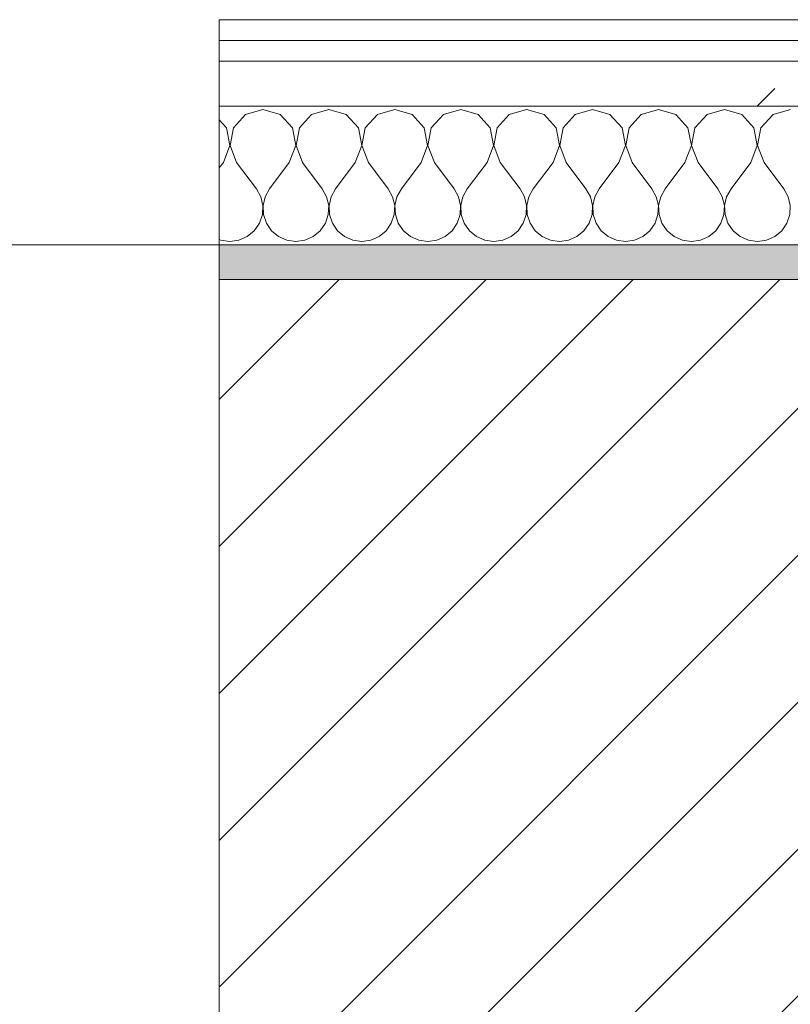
# Model space of a CAD drawing. Header units: millimetres. Extents: x -40968 to 11883, y -18816 to 4378.
# Tile 75 of 209: x -16994 to -16771, y -1413 to -1129. Entities that reach past the tile are written whole.
import ezdxf

# ---------------------------------------------------------------- set-up
doc = ezdxf.new("R2010")
doc.units = ezdxf.units.MM
doc.header["$MEASUREMENT"] = 0
doc.linetypes.add('Wipeout_Contour', pattern=[1000, 0, -1000])
for name, color, linetype in [('12_FAÇ_Façana', 7, 'Continuous'), ('Nuevo_08_E_Envans secs', 7, 'Continuous'), ('Ventanas Archicad', 7, 'Continuous')]:
    doc.layers.add(name, color=color, linetype=linetype)
for name, color, linetype, lineweight, true_color in [('12_FAÇ_Façana_Pluma_Nº__176', 7, 'Continuous', 15, 0x93a0c6), ('Nuevo_08_E_Envans secs_Pluma_Nº__102', 7, 'Continuous', 5, 0xcccccc), ('Nuevo_08_E_Envans secs_Pluma_Nº__171', 171, 'Continuous', 13, 0xaaaaff), ('Nuevo_08_E_Envans secs_Pluma_Nº__177', 7, 'Continuous', 15, 0xf7e046), ('Ventanas Archicad_Pluma_Nº__3', 7, 'Continuous', 5, 0xa4a4a4)]:
    doc.layers.add(name, color=color, linetype=linetype, lineweight=lineweight, true_color=true_color)
for name, color, linetype, lineweight in [('12_FAÇ_Façana_Pluma_Nº__2', 8, 'Continuous', 5), ('12_FAÇ_Façana_Pluma_Nº__7', 7, 'Continuous', 5), ('Nuevo_08_E_Envans secs_Pluma_Nº__1', 7, 'Continuous', 5), ('Ventanas Archicad_Pluma_Nº__7', 7, 'Continuous', 5)]:
    doc.layers.add(name, color=color, linetype=linetype, lineweight=lineweight)
pattern_1 = [(45, (0, 0), (-183.8478, 183.8478), [195, -65]), (45, (7e-14, 183.85), (-183.8478, 183.8478), [195, -65])]

# ---------------------------------------------------------------- blocks, each defined once
blk = doc.blocks.new('Muro_12_1', base_point=(-16936.43, -1193.98))
at = {"layer": '12_FAÇ_Façana_Pluma_Nº__176', "linetype": 'Continuous', "lineweight": 0, "true_color": 0x495063}
blk.add_hatch(color=251, dxfattribs=at).paths.add_polyline_path([(-14135.93, -1193.98), (-16936.43, -1193.98), (-16936.43, -1203.98), (-14135.93, -1203.98)])
at = {"layer": '12_FAÇ_Façana_Pluma_Nº__2', "linetype": 'Continuous', "lineweight": 5}
h = blk.add_hatch(dxfattribs=at)
h.set_pattern_fill('Ceramic_0001', color=8, style=0, pattern_type=2)
h.set_pattern_definition([(45, (0, 0), (-21.213203, 21.213203), [])])
h.paths.add_polyline_path([(-16936.43, -1418.98), (-14135.93, -1418.98), (-14135.93, -1203.98), (-16936.43, -1203.98)])
at = {"layer": '12_FAÇ_Façana_Pluma_Nº__7', "color": 7, "linetype": 'Continuous', "lineweight": 5}
blk.add_line((-14135.93, -1203.98), (-16936.43, -1203.98), dxfattribs=at)
at = {"layer": '12_FAÇ_Façana_Pluma_Nº__7', "color": 7, "linetype": 'Continuous', "lineweight": 5, "flags": 128}
blk.add_lwpolyline([(-14135.93, -1193.98), (-16936.43, -1193.98)], dxfattribs=at)
blk = doc.blocks.new('Ventana Vertical Multi-Faja 27_5')
at = {"layer": 'Ventanas Archicad_Pluma_Nº__3', "color": 253, "linetype": 'Continuous', "lineweight": 5, "true_color": 0xa4a4a4}
blk.add_line((-600, -430), (600, -430), dxfattribs=at)
at = {"layer": 'Ventanas Archicad_Pluma_Nº__7', "color": 7, "linetype": 'Continuous', "lineweight": 5}
for p, q in [((-600, -200), (-600, -420)), ((-600, -420), (-600, -430))]:
    blk.add_line(p, q, dxfattribs=at)
blk = doc.blocks.new('Muro_15_1', base_point=(-18136.43, -1193.98))
at = {"layer": '12_FAÇ_Façana_Pluma_Nº__7', "color": 7, "linetype": 'Continuous', "lineweight": 5}
for p, q in [((-16936.43, -1203.98), (-16936.43, -1193.98)), ((-16936.43, -1423.98), (-16936.43, -1203.98))]:
    blk.add_line(p, q, dxfattribs=at)
at = {"layer": 'Ventanas Archicad', "color": 253, "linetype": 'Continuous', "lineweight": 5, "true_color": 0xa4a4a6, "zscale": 1000, "rotation": 180}
blk.add_blockref('Ventana Vertical Multi-Faja 27_5', (-17536.43, -1623.98), dxfattribs=at)
blk = doc.blocks.new('*X233')
at = {"layer": 'Nuevo_08_E_Envans secs_Pluma_Nº__102', "color": 254, "linetype": 'Continuous', "lineweight": 5, "true_color": 0xcccccc}
for p, q in [((-16928.82, -1156.35), (-16932.33, -1160.19)), ((-16923.81, -1154.93), (-16928.82, -1156.35)), ((-16918.8, -1156.35), (-16923.81, -1154.93)), ((-16915.29, -1160.19), (-16918.8, -1156.35)), ((-16909.77, -1156.35), (-16913.28, -1160.19)), ((-16904.76, -1154.93), (-16909.77, -1156.35)), ((-16899.75, -1156.35), (-16904.76, -1154.93)), ((-16896.24, -1160.19), (-16899.75, -1156.35)), ((-16890.72, -1156.35), (-16894.23, -1160.19)), ((-16885.71, -1154.93), (-16890.72, -1156.35)), ((-16880.71, -1156.35), (-16885.71, -1154.93)), ((-16877.2, -1160.19), (-16880.71, -1156.35)), ((-16871.67, -1156.35), (-16875.19, -1160.19)), ((-16866.67, -1154.93), (-16871.67, -1156.35)), ((-16861.66, -1156.35), (-16866.67, -1154.93)), ((-16858.15, -1160.19), (-16861.66, -1156.35)), ((-16852.63, -1156.35), (-16856.14, -1160.19)), ((-16847.62, -1154.93), (-16852.63, -1156.35)), ((-16842.61, -1156.35), (-16847.62, -1154.93)), ((-16839.1, -1160.19), (-16842.61, -1156.35)), ((-16833.58, -1156.35), (-16837.09, -1160.19)), ((-16828.57, -1154.93), (-16833.58, -1156.35)), ((-16823.56, -1156.35), (-16828.57, -1154.93)), ((-16820.05, -1160.19), (-16823.56, -1156.35)), ((-16814.53, -1156.35), (-16818.04, -1160.19)), ((-16809.52, -1154.93), (-16814.53, -1156.35)), ((-16804.52, -1156.35), (-16809.52, -1154.93)), ((-16801.01, -1160.19), (-16804.52, -1156.35)), ((-16795.48, -1156.35), (-16798.99, -1160.19)), ((-16790.48, -1154.93), (-16795.48, -1156.35)), ((-16785.47, -1156.35), (-16790.48, -1154.93)), ((-16781.96, -1160.19), (-16785.47, -1156.35)), ((-16776.44, -1156.35), (-16779.95, -1160.19)), ((-16771.43, -1154.93), (-16776.44, -1156.35)), ((-16934.34, -1160.19), (-16936.43, -1157.9)), ((-16933.37, -1165.31), (-16934.34, -1160.19)), ((-16932.33, -1160.19), (-16933.29, -1165.31)), ((-16914.32, -1165.31), (-16915.29, -1160.19)), ((-16913.28, -1160.19), (-16914.25, -1165.31)), ((-16895.28, -1165.31), (-16896.24, -1160.19)), ((-16894.23, -1160.19), (-16895.2, -1165.31)), ((-16876.23, -1165.31), (-16877.2, -1160.19)), ((-16875.19, -1160.19), (-16876.15, -1165.31)), ((-16857.18, -1165.31), (-16858.15, -1160.19)), ((-16856.14, -1160.19), (-16857.1, -1165.31)), ((-16838.13, -1165.31), (-16839.1, -1160.19)), ((-16837.09, -1160.19), (-16838.06, -1165.31)), ((-16819.09, -1165.31), (-16820.05, -1160.19)), ((-16818.04, -1160.19), (-16819.01, -1165.31)), ((-16800.04, -1165.31), (-16801.01, -1160.19)), ((-16798.99, -1160.19), (-16799.96, -1165.31)), ((-16780.99, -1165.31), (-16781.96, -1160.19)), ((-16779.95, -1160.19), (-16780.91, -1165.31)), ((-16935.24, -1170.17), (-16933.37, -1165.31)), ((-16933.29, -1165.31), (-16931.43, -1170.17)), ((-16916.19, -1170.17), (-16914.32, -1165.31)), ((-16914.25, -1165.31), (-16912.38, -1170.17)), ((-16897.14, -1170.17), (-16895.28, -1165.31)), ((-16895.2, -1165.31), (-16893.33, -1170.17)), ((-16878.1, -1170.17), (-16876.23, -1165.31)), ((-16876.15, -1165.31), (-16874.29, -1170.17)), ((-16859.05, -1170.17), (-16857.18, -1165.31)), ((-16857.1, -1165.31), (-16855.24, -1170.17)), ((-16840, -1170.17), (-16838.13, -1165.31)), ((-16838.06, -1165.31), (-16836.19, -1170.17)), ((-16820.95, -1170.17), (-16819.09, -1165.31)), ((-16819.01, -1165.31), (-16817.14, -1170.17)), ((-16801.9, -1170.17), (-16800.04, -1165.31)), ((-16799.96, -1165.31), (-16798.1, -1170.17)), ((-16782.86, -1170.17), (-16780.99, -1165.31)), ((-16780.91, -1165.31), (-16779.05, -1170.17)), ((-16935.24, -1170.17), (-16936.43, -1171.76)), ((-16931.43, -1170.17), (-16925.71, -1177.79)), ((-16916.19, -1170.17), (-16921.9, -1177.79)), ((-16912.38, -1170.17), (-16906.67, -1177.79)), ((-16897.14, -1170.17), (-16902.86, -1177.79)), ((-16893.33, -1170.17), (-16887.62, -1177.79)), ((-16878.1, -1170.17), (-16883.81, -1177.79)), ((-16874.29, -1170.17), (-16868.57, -1177.79)), ((-16859.05, -1170.17), (-16864.76, -1177.79)), ((-16855.24, -1170.17), (-16849.52, -1177.79)), ((-16840, -1170.17), (-16845.71, -1177.79)), ((-16836.19, -1170.17), (-16830.48, -1177.79)), ((-16820.95, -1170.17), (-16826.67, -1177.79)), ((-16817.14, -1170.17), (-16811.43, -1177.79)), ((-16801.9, -1170.17), (-16807.62, -1177.79)), ((-16798.1, -1170.17), (-16792.38, -1177.79)), ((-16782.86, -1170.17), (-16788.57, -1177.79)), ((-16779.05, -1170.17), (-16773.33, -1177.79)), ((-16924.44, -1180.08), (-16925.71, -1177.79)), ((-16921.9, -1177.79), (-16923.18, -1180.08)), ((-16905.4, -1180.08), (-16906.67, -1177.79)), ((-16902.86, -1177.79), (-16904.13, -1180.08)), ((-16886.35, -1180.08), (-16887.62, -1177.79)), ((-16883.81, -1177.79), (-16885.08, -1180.08)), ((-16867.3, -1180.08), (-16868.57, -1177.79)), ((-16864.76, -1177.79), (-16866.03, -1180.08)), ((-16848.25, -1180.08), (-16849.52, -1177.79)), ((-16845.71, -1177.79), (-16846.99, -1180.08)), ((-16829.2, -1180.08), (-16830.48, -1177.79)), ((-16826.67, -1177.79), (-16827.94, -1180.08)), ((-16810.16, -1180.08), (-16811.43, -1177.79)), ((-16807.62, -1177.79), (-16808.89, -1180.08)), ((-16791.11, -1180.08), (-16792.38, -1177.79)), ((-16788.57, -1177.79), (-16789.84, -1180.08)), ((-16772.06, -1180.08), (-16773.33, -1177.79)), ((-16923.85, -1182.64), (-16924.44, -1180.08)), ((-16923.98, -1185.27), (-16923.85, -1182.64)), ((-16923.18, -1180.08), (-16923.77, -1182.64)), ((-16923.77, -1182.64), (-16923.64, -1185.27)), ((-16904.8, -1182.64), (-16905.4, -1180.08)), ((-16904.93, -1185.27), (-16904.8, -1182.64)), ((-16904.13, -1180.08), (-16904.72, -1182.64)), ((-16904.72, -1182.64), (-16904.6, -1185.27)), ((-16885.75, -1182.64), (-16886.35, -1180.08)), ((-16885.88, -1185.27), (-16885.75, -1182.64)), ((-16885.08, -1180.08), (-16885.68, -1182.64)), ((-16885.68, -1182.64), (-16885.55, -1185.27)), ((-16866.71, -1182.64), (-16867.3, -1180.08)), ((-16866.83, -1185.27), (-16866.71, -1182.64)), ((-16866.03, -1180.08), (-16866.63, -1182.64)), ((-16866.63, -1182.64), (-16866.5, -1185.27)), ((-16847.66, -1182.64), (-16848.25, -1180.08)), ((-16847.78, -1185.27), (-16847.66, -1182.64)), ((-16846.99, -1180.08), (-16847.58, -1182.64)), ((-16847.58, -1182.64), (-16847.45, -1185.27)), ((-16828.61, -1182.64), (-16829.2, -1180.08)), ((-16828.74, -1185.27), (-16828.61, -1182.64)), ((-16827.94, -1180.08), (-16828.53, -1182.64)), ((-16828.53, -1182.64), (-16828.41, -1185.27)), ((-16809.56, -1182.64), (-16810.16, -1180.08)), ((-16809.69, -1185.27), (-16809.56, -1182.64)), ((-16808.89, -1180.08), (-16809.49, -1182.64)), ((-16809.49, -1182.64), (-16809.36, -1185.27)), ((-16790.51, -1182.64), (-16791.11, -1180.08)), ((-16790.64, -1185.27), (-16790.51, -1182.64)), ((-16789.84, -1180.08), (-16790.44, -1182.64)), ((-16790.44, -1182.64), (-16790.31, -1185.27)), ((-16771.47, -1182.64), (-16772.06, -1180.08)), ((-16771.59, -1185.27), (-16771.47, -1182.64)), ((-16924.81, -1187.76), (-16923.98, -1185.27)), ((-16923.64, -1185.27), (-16922.8, -1187.76)), ((-16905.77, -1187.76), (-16904.93, -1185.27)), ((-16904.6, -1185.27), (-16903.76, -1187.76)), ((-16886.72, -1187.76), (-16885.88, -1185.27)), ((-16885.55, -1185.27), (-16884.71, -1187.76)), ((-16867.67, -1187.76), (-16866.83, -1185.27)), ((-16866.5, -1185.27), (-16865.66, -1187.76)), ((-16848.62, -1187.76), (-16847.78, -1185.27)), ((-16847.45, -1185.27), (-16846.61, -1187.76)), ((-16829.58, -1187.76), (-16828.74, -1185.27)), ((-16828.41, -1185.27), (-16827.57, -1187.76)), ((-16810.53, -1187.76), (-16809.69, -1185.27)), ((-16809.36, -1185.27), (-16808.52, -1187.76)), ((-16791.48, -1187.76), (-16790.64, -1185.27)), ((-16790.31, -1185.27), (-16789.47, -1187.76)), ((-16772.43, -1187.76), (-16771.59, -1185.27)), ((-16926.3, -1189.92), (-16924.81, -1187.76)), ((-16922.8, -1187.76), (-16921.32, -1189.92)), ((-16907.26, -1189.92), (-16905.77, -1187.76)), ((-16903.76, -1187.76), (-16902.27, -1189.92)), ((-16888.21, -1189.92), (-16886.72, -1187.76)), ((-16884.71, -1187.76), (-16883.22, -1189.92)), ((-16869.16, -1189.92), (-16867.67, -1187.76)), ((-16865.66, -1187.76), (-16864.17, -1189.92)), ((-16850.11, -1189.92), (-16848.62, -1187.76)), ((-16846.61, -1187.76), (-16845.13, -1189.92)), ((-16831.06, -1189.92), (-16829.58, -1187.76)), ((-16827.57, -1187.76), (-16826.08, -1189.92)), ((-16812.02, -1189.92), (-16810.53, -1187.76)), ((-16808.52, -1187.76), (-16807.03, -1189.92)), ((-16792.97, -1189.92), (-16791.48, -1187.76)), ((-16789.47, -1187.76), (-16787.98, -1189.92)), ((-16773.92, -1189.92), (-16772.43, -1187.76)), ((-16928.33, -1191.6), (-16926.3, -1189.92)), ((-16921.32, -1189.92), (-16919.29, -1191.6)), ((-16909.28, -1191.6), (-16907.26, -1189.92)), ((-16902.27, -1189.92), (-16900.25, -1191.6)), ((-16890.23, -1191.6), (-16888.21, -1189.92)), ((-16883.22, -1189.92), (-16881.2, -1191.6)), ((-16871.18, -1191.6), (-16869.16, -1189.92)), ((-16864.17, -1189.92), (-16862.15, -1191.6)), ((-16852.14, -1191.6), (-16850.11, -1189.92)), ((-16845.13, -1189.92), (-16843.1, -1191.6)), ((-16833.09, -1191.6), (-16831.06, -1189.92)), ((-16826.08, -1189.92), (-16824.05, -1191.6)), ((-16814.04, -1191.6), (-16812.02, -1189.92)), ((-16807.03, -1189.92), (-16805.01, -1191.6)), ((-16794.99, -1191.6), (-16792.97, -1189.92)), ((-16787.98, -1189.92), (-16785.96, -1191.6)), ((-16775.95, -1191.6), (-16773.92, -1189.92)), ((-16936.43, -1192.44), (-16935.94, -1192.66)), ((-16935.94, -1192.66), (-16933.33, -1193.02)), ((-16933.33, -1193.02), (-16930.73, -1192.66)), ((-16930.73, -1192.66), (-16928.33, -1191.6)), ((-16919.29, -1191.6), (-16916.89, -1192.66)), ((-16916.89, -1192.66), (-16914.29, -1193.02)), ((-16914.29, -1193.02), (-16911.68, -1192.66)), ((-16911.68, -1192.66), (-16909.28, -1191.6)), ((-16900.25, -1191.6), (-16897.84, -1192.66)), ((-16897.84, -1192.66), (-16895.24, -1193.02)), ((-16895.24, -1193.02), (-16892.64, -1192.66)), ((-16892.64, -1192.66), (-16890.23, -1191.6)), ((-16881.2, -1191.6), (-16878.79, -1192.66)), ((-16878.79, -1192.66), (-16876.19, -1193.02)), ((-16876.19, -1193.02), (-16873.59, -1192.66)), ((-16873.59, -1192.66), (-16871.18, -1191.6)), ((-16862.15, -1191.6), (-16859.75, -1192.66)), ((-16859.75, -1192.66), (-16857.14, -1193.02)), ((-16857.14, -1193.02), (-16854.54, -1192.66)), ((-16854.54, -1192.66), (-16852.14, -1191.6)), ((-16843.1, -1191.6), (-16840.7, -1192.66)), ((-16840.7, -1192.66), (-16838.1, -1193.02)), ((-16838.1, -1193.02), (-16835.49, -1192.66)), ((-16835.49, -1192.66), (-16833.09, -1191.6)), ((-16824.05, -1191.6), (-16821.65, -1192.66)), ((-16821.65, -1192.66), (-16819.05, -1193.02)), ((-16819.05, -1193.02), (-16816.45, -1192.66)), ((-16816.45, -1192.66), (-16814.04, -1191.6)), ((-16805.01, -1191.6), (-16802.6, -1192.66)), ((-16802.6, -1192.66), (-16800, -1193.02)), ((-16800, -1193.02), (-16797.4, -1192.66)), ((-16797.4, -1192.66), (-16794.99, -1191.6)), ((-16785.96, -1191.6), (-16783.55, -1192.66)), ((-16783.55, -1192.66), (-16780.95, -1193.02)), ((-16780.95, -1193.02), (-16778.35, -1192.66)), ((-16778.35, -1192.66), (-16775.95, -1191.6))]:
    blk.add_line(p, q, dxfattribs=at)
blk = doc.blocks.new('Muro_92_1', base_point=(-14135.93, -1193.98))
at = {"layer": 'Nuevo_08_E_Envans secs_Pluma_Nº__1', "color": 7, "linetype": 'Continuous', "lineweight": 5, "flags": 128}
blk.add_lwpolyline([(-16936.43, -1193.98), (-14135.93, -1193.98)], dxfattribs=at)
at = {"color": 254, "linetype": 'Wipeout_Contour', "lineweight": 0, "ltscale": 62310.788122}
blk.add_wipeout([(-14135.93, -1128.98), (-16936.43, -1128.98), (-16936.43, -1134.98), (-14135.93, -1134.98)], dxfattribs=at).dxf.layer = 'Nuevo_08_E_Envans secs'
at = {"color": 254, "linetype": 'Wipeout_Contour', "lineweight": 0, "ltscale": 62315.364932}
blk.add_wipeout([(-14135.93, -1140.98), (-16936.43, -1140.98), (-16936.43, -1153.98), (-14135.93, -1153.98)], dxfattribs=at).dxf.layer = 'Nuevo_08_E_Envans secs'
at = {"layer": 'Nuevo_08_E_Envans secs_Pluma_Nº__171', "linetype": 'Continuous', "lineweight": 13, "true_color": 0xaaaaff}
h = blk.add_hatch(dxfattribs=at)
h.set_pattern_fill('Panellat_HPL_0001', color=161, style=0, pattern_type=2)
h.set_pattern_definition(pattern_1)
h.paths.add_polyline_path([(-14135.93, -1128.98), (-16936.43, -1128.98), (-16936.43, -1134.98), (-14135.93, -1134.98)])
at = {"layer": 'Nuevo_08_E_Envans secs_Pluma_Nº__177', "linetype": 'Continuous', "lineweight": 15, "true_color": 0xf7e046}
h = blk.add_hatch(dxfattribs=at)
h.set_pattern_fill('Panellat_HPL_0001', color=53, style=0, pattern_type=2)
h.set_pattern_definition(pattern_1)
h.paths.add_polyline_path([(-14135.93, -1140.98), (-16936.43, -1140.98), (-16936.43, -1153.98), (-14135.93, -1153.98)])
at = {"layer": 'Nuevo_08_E_Envans secs_Pluma_Nº__1', "color": 7, "linetype": 'Continuous', "lineweight": 5}
for p, q in [((-14135.93, -1134.98), (-16936.43, -1134.98)), ((-14135.93, -1140.98), (-16936.43, -1140.98)), ((-14135.93, -1153.98), (-16936.43, -1153.98))]:
    blk.add_line(p, q, dxfattribs=at)
at = {"layer": 'Nuevo_08_E_Envans secs_Pluma_Nº__1', "color": 7, "linetype": 'Continuous', "lineweight": 5, "flags": 128}
blk.add_lwpolyline([(-14135.93, -1128.98), (-16936.43, -1128.98)], dxfattribs=at)
at = {"layer": 'Nuevo_08_E_Envans secs', "color": 7, "lineweight": 20}
blk.add_blockref('*X233', (0, 0), dxfattribs=at)
blk = doc.blocks.new('*X487')
at = {"layer": 'Nuevo_08_E_Envans secs_Pluma_Nº__102', "color": 254, "linetype": 'Continuous', "lineweight": 5, "true_color": 0xcccccc}
for p, q in [((-16928.82, -1156.35), (-16932.33, -1160.19)), ((-16923.81, -1154.93), (-16928.82, -1156.35)), ((-16918.8, -1156.35), (-16923.81, -1154.93)), ((-16915.29, -1160.19), (-16918.8, -1156.35)), ((-16909.77, -1156.35), (-16913.28, -1160.19)), ((-16904.76, -1154.93), (-16909.77, -1156.35)), ((-16899.75, -1156.35), (-16904.76, -1154.93)), ((-16896.24, -1160.19), (-16899.75, -1156.35)), ((-16890.72, -1156.35), (-16894.23, -1160.19)), ((-16885.71, -1154.93), (-16890.72, -1156.35)), ((-16880.71, -1156.35), (-16885.71, -1154.93)), ((-16877.2, -1160.19), (-16880.71, -1156.35)), ((-16871.67, -1156.35), (-16875.19, -1160.19)), ((-16866.67, -1154.93), (-16871.67, -1156.35)), ((-16861.66, -1156.35), (-16866.67, -1154.93)), ((-16858.15, -1160.19), (-16861.66, -1156.35)), ((-16852.63, -1156.35), (-16856.14, -1160.19)), ((-16847.62, -1154.93), (-16852.63, -1156.35)), ((-16842.61, -1156.35), (-16847.62, -1154.93)), ((-16839.1, -1160.19), (-16842.61, -1156.35)), ((-16833.58, -1156.35), (-16837.09, -1160.19)), ((-16828.57, -1154.93), (-16833.58, -1156.35)), ((-16823.56, -1156.35), (-16828.57, -1154.93)), ((-16820.05, -1160.19), (-16823.56, -1156.35)), ((-16814.53, -1156.35), (-16818.04, -1160.19)), ((-16809.52, -1154.93), (-16814.53, -1156.35)), ((-16804.52, -1156.35), (-16809.52, -1154.93)), ((-16801.01, -1160.19), (-16804.52, -1156.35)), ((-16795.48, -1156.35), (-16798.99, -1160.19)), ((-16790.48, -1154.93), (-16795.48, -1156.35)), ((-16785.47, -1156.35), (-16790.48, -1154.93)), ((-16781.96, -1160.19), (-16785.47, -1156.35)), ((-16776.44, -1156.35), (-16779.95, -1160.19)), ((-16771.43, -1154.93), (-16776.44, -1156.35)), ((-16934.34, -1160.19), (-16936.43, -1157.9)), ((-16933.37, -1165.31), (-16934.34, -1160.19)), ((-16932.33, -1160.19), (-16933.29, -1165.31)), ((-16914.32, -1165.31), (-16915.29, -1160.19)), ((-16913.28, -1160.19), (-16914.25, -1165.31)), ((-16895.28, -1165.31), (-16896.24, -1160.19)), ((-16894.23, -1160.19), (-16895.2, -1165.31)), ((-16876.23, -1165.31), (-16877.2, -1160.19)), ((-16875.19, -1160.19), (-16876.15, -1165.31)), ((-16857.18, -1165.31), (-16858.15, -1160.19)), ((-16856.14, -1160.19), (-16857.1, -1165.31)), ((-16838.13, -1165.31), (-16839.1, -1160.19)), ((-16837.09, -1160.19), (-16838.06, -1165.31)), ((-16819.09, -1165.31), (-16820.05, -1160.19)), ((-16818.04, -1160.19), (-16819.01, -1165.31)), ((-16800.04, -1165.31), (-16801.01, -1160.19)), ((-16798.99, -1160.19), (-16799.96, -1165.31)), ((-16780.99, -1165.31), (-16781.96, -1160.19)), ((-16779.95, -1160.19), (-16780.91, -1165.31)), ((-16935.24, -1170.17), (-16933.37, -1165.31)), ((-16933.29, -1165.31), (-16931.43, -1170.17)), ((-16916.19, -1170.17), (-16914.32, -1165.31)), ((-16914.25, -1165.31), (-16912.38, -1170.17)), ((-16897.14, -1170.17), (-16895.28, -1165.31)), ((-16895.2, -1165.31), (-16893.33, -1170.17)), ((-16878.1, -1170.17), (-16876.23, -1165.31)), ((-16876.15, -1165.31), (-16874.29, -1170.17)), ((-16859.05, -1170.17), (-16857.18, -1165.31)), ((-16857.1, -1165.31), (-16855.24, -1170.17)), ((-16840, -1170.17), (-16838.13, -1165.31)), ((-16838.06, -1165.31), (-16836.19, -1170.17)), ((-16820.95, -1170.17), (-16819.09, -1165.31)), ((-16819.01, -1165.31), (-16817.14, -1170.17)), ((-16801.9, -1170.17), (-16800.04, -1165.31)), ((-16799.96, -1165.31), (-16798.1, -1170.17)), ((-16782.86, -1170.17), (-16780.99, -1165.31)), ((-16780.91, -1165.31), (-16779.05, -1170.17)), ((-16935.24, -1170.17), (-16936.43, -1171.76)), ((-16931.43, -1170.17), (-16925.71, -1177.79)), ((-16916.19, -1170.17), (-16921.9, -1177.79)), ((-16912.38, -1170.17), (-16906.67, -1177.79)), ((-16897.14, -1170.17), (-16902.86, -1177.79)), ((-16893.33, -1170.17), (-16887.62, -1177.79)), ((-16878.1, -1170.17), (-16883.81, -1177.79)), ((-16874.29, -1170.17), (-16868.57, -1177.79)), ((-16859.05, -1170.17), (-16864.76, -1177.79)), ((-16855.24, -1170.17), (-16849.52, -1177.79)), ((-16840, -1170.17), (-16845.71, -1177.79)), ((-16836.19, -1170.17), (-16830.48, -1177.79)), ((-16820.95, -1170.17), (-16826.67, -1177.79)), ((-16817.14, -1170.17), (-16811.43, -1177.79)), ((-16801.9, -1170.17), (-16807.62, -1177.79)), ((-16798.1, -1170.17), (-16792.38, -1177.79)), ((-16782.86, -1170.17), (-16788.57, -1177.79)), ((-16779.05, -1170.17), (-16773.33, -1177.79)), ((-16924.44, -1180.08), (-16925.71, -1177.79)), ((-16921.9, -1177.79), (-16923.18, -1180.08)), ((-16905.4, -1180.08), (-16906.67, -1177.79)), ((-16902.86, -1177.79), (-16904.13, -1180.08)), ((-16886.35, -1180.08), (-16887.62, -1177.79)), ((-16883.81, -1177.79), (-16885.08, -1180.08)), ((-16867.3, -1180.08), (-16868.57, -1177.79)), ((-16864.76, -1177.79), (-16866.03, -1180.08)), ((-16848.25, -1180.08), (-16849.52, -1177.79)), ((-16845.71, -1177.79), (-16846.99, -1180.08)), ((-16829.2, -1180.08), (-16830.48, -1177.79)), ((-16826.67, -1177.79), (-16827.94, -1180.08)), ((-16810.16, -1180.08), (-16811.43, -1177.79)), ((-16807.62, -1177.79), (-16808.89, -1180.08)), ((-16791.11, -1180.08), (-16792.38, -1177.79)), ((-16788.57, -1177.79), (-16789.84, -1180.08)), ((-16772.06, -1180.08), (-16773.33, -1177.79)), ((-16923.85, -1182.64), (-16924.44, -1180.08)), ((-16923.98, -1185.27), (-16923.85, -1182.64)), ((-16923.18, -1180.08), (-16923.77, -1182.64)), ((-16923.77, -1182.64), (-16923.64, -1185.27)), ((-16904.8, -1182.64), (-16905.4, -1180.08)), ((-16904.93, -1185.27), (-16904.8, -1182.64)), ((-16904.13, -1180.08), (-16904.72, -1182.64)), ((-16904.72, -1182.64), (-16904.6, -1185.27)), ((-16885.75, -1182.64), (-16886.35, -1180.08)), ((-16885.88, -1185.27), (-16885.75, -1182.64)), ((-16885.08, -1180.08), (-16885.68, -1182.64)), ((-16885.68, -1182.64), (-16885.55, -1185.27)), ((-16866.71, -1182.64), (-16867.3, -1180.08)), ((-16866.83, -1185.27), (-16866.71, -1182.64)), ((-16866.03, -1180.08), (-16866.63, -1182.64)), ((-16866.63, -1182.64), (-16866.5, -1185.27)), ((-16847.66, -1182.64), (-16848.25, -1180.08)), ((-16847.78, -1185.27), (-16847.66, -1182.64)), ((-16846.99, -1180.08), (-16847.58, -1182.64)), ((-16847.58, -1182.64), (-16847.45, -1185.27)), ((-16828.61, -1182.64), (-16829.2, -1180.08)), ((-16828.74, -1185.27), (-16828.61, -1182.64)), ((-16827.94, -1180.08), (-16828.53, -1182.64)), ((-16828.53, -1182.64), (-16828.41, -1185.27)), ((-16809.56, -1182.64), (-16810.16, -1180.08)), ((-16809.69, -1185.27), (-16809.56, -1182.64)), ((-16808.89, -1180.08), (-16809.49, -1182.64)), ((-16809.49, -1182.64), (-16809.36, -1185.27)), ((-16790.51, -1182.64), (-16791.11, -1180.08)), ((-16790.64, -1185.27), (-16790.51, -1182.64)), ((-16789.84, -1180.08), (-16790.44, -1182.64)), ((-16790.44, -1182.64), (-16790.31, -1185.27)), ((-16771.47, -1182.64), (-16772.06, -1180.08)), ((-16771.59, -1185.27), (-16771.47, -1182.64)), ((-16924.81, -1187.76), (-16923.98, -1185.27)), ((-16923.64, -1185.27), (-16922.8, -1187.76)), ((-16905.77, -1187.76), (-16904.93, -1185.27)), ((-16904.6, -1185.27), (-16903.76, -1187.76)), ((-16886.72, -1187.76), (-16885.88, -1185.27)), ((-16885.55, -1185.27), (-16884.71, -1187.76)), ((-16867.67, -1187.76), (-16866.83, -1185.27)), ((-16866.5, -1185.27), (-16865.66, -1187.76)), ((-16848.62, -1187.76), (-16847.78, -1185.27)), ((-16847.45, -1185.27), (-16846.61, -1187.76)), ((-16829.58, -1187.76), (-16828.74, -1185.27)), ((-16828.41, -1185.27), (-16827.57, -1187.76)), ((-16810.53, -1187.76), (-16809.69, -1185.27)), ((-16809.36, -1185.27), (-16808.52, -1187.76)), ((-16791.48, -1187.76), (-16790.64, -1185.27)), ((-16790.31, -1185.27), (-16789.47, -1187.76)), ((-16772.43, -1187.76), (-16771.59, -1185.27)), ((-16926.3, -1189.92), (-16924.81, -1187.76)), ((-16922.8, -1187.76), (-16921.32, -1189.92)), ((-16907.26, -1189.92), (-16905.77, -1187.76)), ((-16903.76, -1187.76), (-16902.27, -1189.92)), ((-16888.21, -1189.92), (-16886.72, -1187.76)), ((-16884.71, -1187.76), (-16883.22, -1189.92)), ((-16869.16, -1189.92), (-16867.67, -1187.76)), ((-16865.66, -1187.76), (-16864.17, -1189.92)), ((-16850.11, -1189.92), (-16848.62, -1187.76)), ((-16846.61, -1187.76), (-16845.13, -1189.92)), ((-16831.06, -1189.92), (-16829.58, -1187.76)), ((-16827.57, -1187.76), (-16826.08, -1189.92)), ((-16812.02, -1189.92), (-16810.53, -1187.76)), ((-16808.52, -1187.76), (-16807.03, -1189.92)), ((-16792.97, -1189.92), (-16791.48, -1187.76)), ((-16789.47, -1187.76), (-16787.98, -1189.92)), ((-16773.92, -1189.92), (-16772.43, -1187.76)), ((-16928.33, -1191.6), (-16926.3, -1189.92)), ((-16921.32, -1189.92), (-16919.29, -1191.6)), ((-16909.28, -1191.6), (-16907.26, -1189.92)), ((-16902.27, -1189.92), (-16900.25, -1191.6)), ((-16890.23, -1191.6), (-16888.21, -1189.92)), ((-16883.22, -1189.92), (-16881.2, -1191.6)), ((-16871.18, -1191.6), (-16869.16, -1189.92)), ((-16864.17, -1189.92), (-16862.15, -1191.6)), ((-16852.14, -1191.6), (-16850.11, -1189.92)), ((-16845.13, -1189.92), (-16843.1, -1191.6)), ((-16833.09, -1191.6), (-16831.06, -1189.92)), ((-16826.08, -1189.92), (-16824.05, -1191.6)), ((-16814.04, -1191.6), (-16812.02, -1189.92)), ((-16807.03, -1189.92), (-16805.01, -1191.6)), ((-16794.99, -1191.6), (-16792.97, -1189.92)), ((-16787.98, -1189.92), (-16785.96, -1191.6)), ((-16775.95, -1191.6), (-16773.92, -1189.92)), ((-16936.43, -1192.44), (-16935.94, -1192.66)), ((-16935.94, -1192.66), (-16933.33, -1193.02)), ((-16933.33, -1193.02), (-16930.73, -1192.66)), ((-16930.73, -1192.66), (-16928.33, -1191.6)), ((-16919.29, -1191.6), (-16916.89, -1192.66)), ((-16916.89, -1192.66), (-16914.29, -1193.02)), ((-16914.29, -1193.02), (-16911.68, -1192.66)), ((-16911.68, -1192.66), (-16909.28, -1191.6)), ((-16900.25, -1191.6), (-16897.84, -1192.66)), ((-16897.84, -1192.66), (-16895.24, -1193.02)), ((-16895.24, -1193.02), (-16892.64, -1192.66)), ((-16892.64, -1192.66), (-16890.23, -1191.6)), ((-16881.2, -1191.6), (-16878.79, -1192.66)), ((-16878.79, -1192.66), (-16876.19, -1193.02)), ((-16876.19, -1193.02), (-16873.59, -1192.66)), ((-16873.59, -1192.66), (-16871.18, -1191.6)), ((-16862.15, -1191.6), (-16859.75, -1192.66)), ((-16859.75, -1192.66), (-16857.14, -1193.02)), ((-16857.14, -1193.02), (-16854.54, -1192.66)), ((-16854.54, -1192.66), (-16852.14, -1191.6)), ((-16843.1, -1191.6), (-16840.7, -1192.66)), ((-16840.7, -1192.66), (-16838.1, -1193.02)), ((-16838.1, -1193.02), (-16835.49, -1192.66)), ((-16835.49, -1192.66), (-16833.09, -1191.6)), ((-16824.05, -1191.6), (-16821.65, -1192.66)), ((-16821.65, -1192.66), (-16819.05, -1193.02)), ((-16819.05, -1193.02), (-16816.45, -1192.66)), ((-16816.45, -1192.66), (-16814.04, -1191.6)), ((-16805.01, -1191.6), (-16802.6, -1192.66)), ((-16802.6, -1192.66), (-16800, -1193.02)), ((-16800, -1193.02), (-16797.4, -1192.66)), ((-16797.4, -1192.66), (-16794.99, -1191.6)), ((-16785.96, -1191.6), (-16783.55, -1192.66)), ((-16783.55, -1192.66), (-16780.95, -1193.02)), ((-16780.95, -1193.02), (-16778.35, -1192.66)), ((-16778.35, -1192.66), (-16775.95, -1191.6))]:
    blk.add_line(p, q, dxfattribs=at)
blk = doc.blocks.new('Muro_151_1', base_point=(-16936.43, -1128.98))
at = {"layer": 'Nuevo_08_E_Envans secs_Pluma_Nº__1', "color": 7, "linetype": 'Continuous', "lineweight": 5, "flags": 128}
blk.add_lwpolyline([(-16936.43, -1193.98), (-16136.43, -1193.98)], dxfattribs=at)
at = {"color": 254, "linetype": 'Wipeout_Contour', "lineweight": 0, "ltscale": 66300.607498}
blk.add_wipeout([(-16136.43, -1128.98), (-16936.43, -1128.98), (-16936.43, -1134.98), (-16136.43, -1134.98)], dxfattribs=at).dxf.layer = 'Nuevo_08_E_Envans secs'
at = {"color": 254, "linetype": 'Wipeout_Contour', "lineweight": 0, "ltscale": 66304.876943}
blk.add_wipeout([(-16136.43, -1140.98), (-16936.43, -1140.98), (-16936.43, -1153.98), (-16136.43, -1153.98)], dxfattribs=at).dxf.layer = 'Nuevo_08_E_Envans secs'
at = {"layer": 'Nuevo_08_E_Envans secs_Pluma_Nº__171', "linetype": 'Continuous', "lineweight": 13, "true_color": 0xaaaaff}
h = blk.add_hatch(dxfattribs=at)
h.set_pattern_fill('Panellat_HPL_0001', color=161, style=0, pattern_type=2)
h.set_pattern_definition(pattern_1)
h.paths.add_polyline_path([(-16136.43, -1128.98), (-16936.43, -1128.98), (-16936.43, -1134.98), (-16136.43, -1134.98)])
at = {"layer": 'Nuevo_08_E_Envans secs_Pluma_Nº__177', "linetype": 'Continuous', "lineweight": 15, "true_color": 0xf7e046}
h = blk.add_hatch(dxfattribs=at)
h.set_pattern_fill('Panellat_HPL_0001', color=53, style=0, pattern_type=2)
h.set_pattern_definition(pattern_1)
h.paths.add_polyline_path([(-16136.43, -1140.98), (-16936.43, -1140.98), (-16936.43, -1153.98), (-16136.43, -1153.98)])
at = {"layer": 'Nuevo_08_E_Envans secs_Pluma_Nº__1', "color": 7, "linetype": 'Continuous', "lineweight": 5}
for p, q in [((-16136.43, -1134.98), (-16936.43, -1134.98)), ((-16136.43, -1140.98), (-16936.43, -1140.98)), ((-16136.43, -1153.98), (-16936.43, -1153.98))]:
    blk.add_line(p, q, dxfattribs=at)
at = {"layer": 'Nuevo_08_E_Envans secs_Pluma_Nº__1', "color": 7, "linetype": 'Continuous', "lineweight": 5, "flags": 128}
for points in [[(-16136.43, -1128.98), (-16936.43, -1128.98)], [(-16936.43, -1128.98), (-16936.43, -1134.98)], [(-16936.43, -1134.98), (-16936.43, -1140.98)], [(-16936.43, -1140.98), (-16936.43, -1153.98)], [(-16936.43, -1153.98), (-16936.43, -1193.98)]]:
    blk.add_lwpolyline(points, dxfattribs=at)
at = {"layer": 'Nuevo_08_E_Envans secs', "color": 7, "lineweight": 20}
blk.add_blockref('*X487', (0, 0), dxfattribs=at)

msp = doc.modelspace()

# ---------------------------------------------------------------- block references
at = {"layer": '12_FAÇ_Façana', "color": 7, "lineweight": 20}
for name, p in [('Muro_15_1', (-18136.43, -1193.98)), ('Muro_12_1', (-16936.43, -1193.98))]:
    msp.add_blockref(name, p, dxfattribs=at)

# ---------------------------------------------------------------- next in the draw order: block references
at = {"layer": 'Nuevo_08_E_Envans secs', "color": 7, "lineweight": 20}
msp.add_blockref('Muro_92_1', (-14135.93, -1193.98), dxfattribs=at)

# ---------------------------------------------------------------- next in the draw order: block references
msp.add_blockref('Muro_151_1', (-16936.43, -1128.98), dxfattribs=at)

doc.saveas('drawing.dxf')
